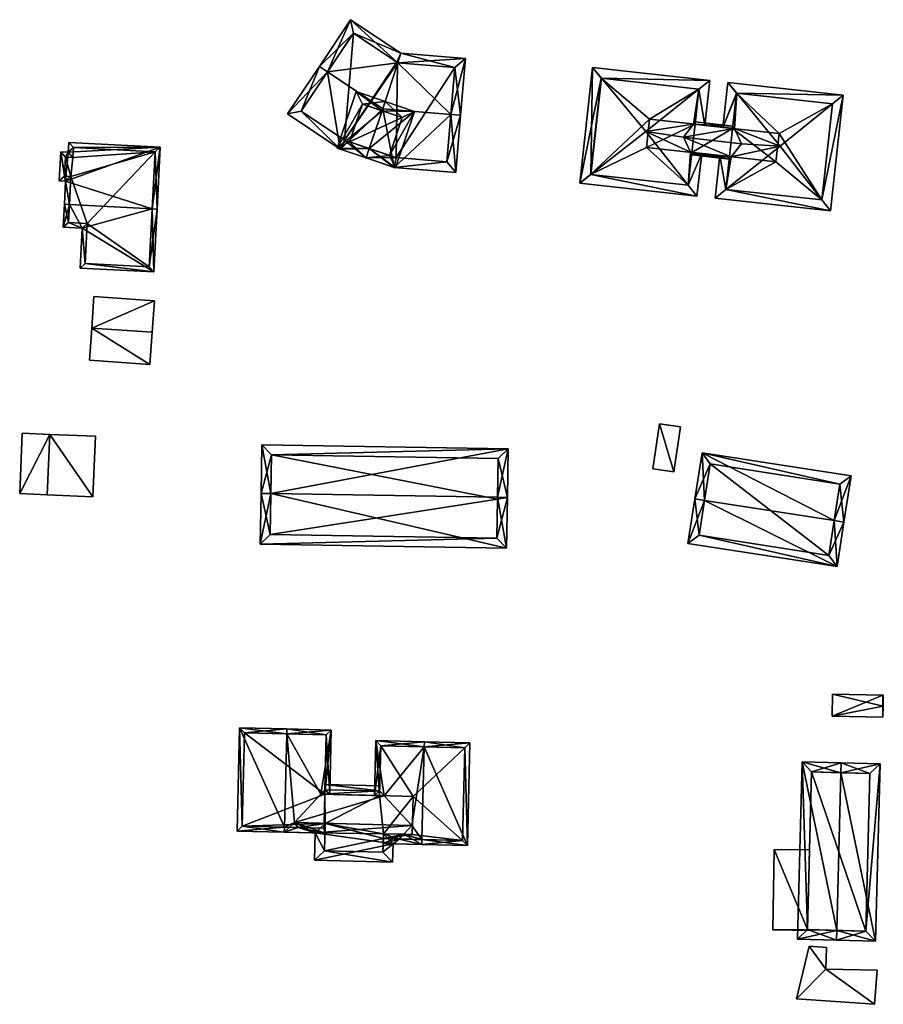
# Model space of a CAD drawing. Header units: inches. Extents: x 2528110 to 2532513, y 1151075 to 1152012.
# Tile 96 of 99: x 2532173 to 2532261, y 1151908 to 1152008. Entities that reach past the tile are written whole.
import ezdxf

# ---------------------------------------------------------------- set-up
doc = ezdxf.new("R2010")
doc.units = ezdxf.units.IN
doc.header["$MEASUREMENT"] = 0
doc.layers.add('Gebaeude Einzelhaus', color=10, linetype='Continuous')
doc.layers.add('Offenes Gebaeude', color=10, linetype='Continuous')

msp = doc.modelspace()

# ---------------------------------------------------------------- meshes
at = {"layer": 'Gebaeude Einzelhaus'}
mesh = msp.add_polyface(dxfattribs=at)
corners = [(2532209.015, 1151995.001, 411.541), (2532208.695, 1151994.053, 411.003), (2532211.55, 1151993.086, 410.601), (2532217.305, 1151998.476, 413.841), (2532217.815, 1151992.564, 410.601), (2532210.386, 1151999.054, 413.841), (2532218.301, 1151998.393, 413.841), (2532218.783, 1152004.155, 410.601), (2532211.909, 1152003.726, 411.161), (2532212.228, 1152004.703, 410.601), (2532204.769, 1152002.803, 413.841), (2532207.114, 1152008.116, 410.601), (2532203.936, 1152003.359, 413.841), (2532200.705, 1151998.519, 410.601), (2532206.059, 1151994.945, 410.601), (2532216.901, 1151993.644, 411.155), (2532217.703, 1152003.243, 411.161), (2532207.39, 1152006.73, 411.167), (2532211.818, 1152003.784, 411.163), (2532202.093, 1151998.795, 411.158), (2532206.503, 1151995.851, 411.158), (2532211.756, 1151994.073, 411.155), (2532211.888, 1152003.728, 411.167), (2532207.39, 1152006.73, 403.011), (2532211.818, 1152003.784, 403.011), (2532202.093, 1151998.795, 403.011), (2532206.503, 1151995.851, 403.011), (2532211.756, 1151994.073, 403.011), (2532216.901, 1151993.644, 403.011), (2532217.703, 1152003.243, 403.011), (2532211.888, 1152003.728, 403.011)]
mesh.append_faces([[corners[k] for k in face] for face in [(8, 22, 18), (21, 15, 2), (0, 21, 1), (20, 0, 1), (1, 21, 2), (19, 20, 14), (14, 20, 1), (13, 19, 14), (10, 19, 12), (17, 10, 12), (12, 19, 13), (11, 17, 12), (16, 8, 9), (9, 8, 18), (18, 17, 9), (9, 17, 11), (7, 16, 9), (3, 16, 6), (15, 3, 6), (6, 16, 7), (2, 15, 4), (4, 15, 6), (10, 14, 5), (5, 14, 0), (0, 14, 1), (12, 13, 10), (10, 13, 14), (8, 10, 5), (9, 11, 8), (8, 11, 10), (10, 11, 12), (3, 8, 5), (3, 7, 8), (8, 7, 9), (3, 6, 7), (3, 4, 6), (0, 2, 5), (5, 2, 3), (3, 2, 4), (0, 1, 2)]], dxfattribs={"color": 13})
mesh.append_faces([[corners[k] for k in face] for face in [(27, 30, 29), (27, 29, 28), (26, 30, 27), (23, 26, 25), (24, 30, 26), (24, 26, 23), (24, 8, 30), (8, 29, 30), (8, 16, 29), (18, 8, 24), (3, 15, 16), (16, 15, 29), (29, 15, 28), (15, 21, 28), (28, 21, 27), (0, 27, 21), (0, 26, 27), (0, 20, 26), (20, 19, 26), (26, 19, 25), (19, 23, 25), (10, 17, 19), (19, 17, 23), (17, 18, 23), (23, 18, 24)]], dxfattribs={"color": 41})
mesh = msp.add_polyface(dxfattribs=at)
corners = [(2532231.54, 1151992.364, 414.294), (2532231.718, 1152003.258, 413.831), (2532230.415, 1151991.483, 413.831), (2532232.64, 1152002.15, 414.302), (2532237.138, 1151996.745, 416.598), (2532243.648, 1152001.938, 413.831), (2532242.54, 1152001.054, 414.302), (2532242.345, 1151990.163, 413.831), (2532241.462, 1151991.279, 414.3), (2532243.141, 1151997.357, 413.831), (2532242.147, 1151997.467, 414.3), (2532241.988, 1151997.485, 414.375), (2532241.67, 1151994.624, 414.376), (2532240.971, 1151996.143, 414.78), (2532242.825, 1151994.496, 413.831), (2532241.83, 1151994.606, 414.3), (2532232.601, 1152002.154, 414.284), (2532231.519, 1151992.366, 414.284), (2532241.461, 1151991.266, 414.294), (2532242.544, 1152001.054, 414.3), (2532242.544, 1152001.054, 404.79), (2532232.601, 1152002.154, 404.79), (2532231.519, 1151992.366, 404.79), (2532241.461, 1151991.266, 404.79), (2532241.831, 1151994.606, 404.79), (2532242.147, 1151997.467, 404.79), (2532237.526, 1151997.979, 404.79), (2532237.209, 1151995.118, 404.79)]
mesh.append_faces([[corners[k] for k in face] for face in [(5, 19, 6), (18, 8, 7), (5, 9, 19), (19, 9, 10), (7, 8, 14), (14, 8, 15), (2, 17, 0), (2, 0, 7), (7, 0, 18), (1, 3, 16), (5, 3, 1), (5, 6, 3), (1, 16, 2), (2, 16, 17), (12, 8, 15), (15, 8, 14), (14, 8, 7), (11, 4, 13), (13, 4, 12), (12, 4, 8), (10, 6, 11), (11, 6, 4), (10, 9, 6), (6, 9, 5), (0, 8, 4), (0, 7, 8), (0, 2, 7), (6, 3, 4), (6, 5, 3), (3, 5, 1), (3, 0, 4), (3, 1, 0), (0, 1, 2)]], dxfattribs={"color": 13})
mesh.append_faces([[corners[k] for k in face] for face in [(22, 27, 23), (23, 27, 24), (20, 26, 21), (21, 26, 22), (22, 26, 27), (20, 25, 26), (8, 18, 23), (20, 19, 25), (25, 19, 10), (15, 8, 24), (24, 8, 23), (18, 0, 23), (23, 0, 22), (0, 17, 22), (17, 16, 22), (22, 16, 21), (16, 3, 21), (3, 20, 21), (3, 6, 20), (6, 19, 20)]], dxfattribs={"color": 41})
mesh = msp.add_polyface(dxfattribs=at)
corners = [(2532245.289, 1151990.843, 414.294), (2532244.658, 1151994.293, 413.831), (2532244.179, 1151989.96, 413.831), (2532245.652, 1151994.183, 414.292), (2532245.834, 1151994.163, 414.376), (2532250.806, 1151995.234, 416.598), (2532246.148, 1151997.025, 414.375), (2532246.387, 1152000.629, 414.302), (2532246.863, 1151995.492, 414.78), (2532244.975, 1151997.155, 413.831), (2532245.481, 1152001.735, 413.831), (2532245.969, 1151997.044, 414.292), (2532257.223, 1152000.436, 413.831), (2532256.118, 1151999.54, 414.308), (2532255.92, 1151988.661, 413.831), (2532255.039, 1151989.793, 414.308), (2532245.283, 1151990.844, 414.292), (2532246.365, 1152000.631, 414.292), (2532256.119, 1151999.553, 414.301), (2532255.036, 1151989.765, 414.294), (2532256.119, 1151999.553, 404.79), (2532246.365, 1152000.631, 404.79), (2532245.968, 1151997.045, 404.79), (2532245.283, 1151990.844, 404.79), (2532245.652, 1151994.183, 404.79), (2532255.036, 1151989.765, 404.79), (2532250.38, 1151993.66, 404.79), (2532250.698, 1151996.521, 404.79)]
mesh.append_faces([[corners[k] for k in face] for face in [(18, 12, 13), (14, 19, 15), (14, 15, 12), (12, 15, 13), (2, 16, 0), (2, 0, 14), (14, 0, 19), (10, 7, 17), (7, 12, 18), (7, 10, 12), (10, 17, 9), (9, 17, 11), (1, 16, 2), (1, 3, 16), (15, 13, 5), (15, 12, 13), (15, 14, 12), (0, 15, 5), (2, 14, 0), (0, 14, 15), (12, 7, 13), (13, 7, 5), (12, 10, 7), (6, 7, 11), (11, 7, 9), (9, 7, 10), (4, 5, 8), (8, 5, 6), (6, 5, 7), (3, 0, 4), (4, 0, 5), (3, 1, 0), (0, 1, 2)]], dxfattribs={"color": 13})
mesh.append_faces([[corners[k] for k in face] for face in [(20, 27, 21), (21, 27, 22), (26, 23, 24), (20, 25, 27), (27, 25, 26), (26, 25, 23), (13, 15, 20), (20, 15, 25), (15, 19, 25), (18, 13, 20), (19, 0, 25), (25, 0, 23), (0, 16, 23), (23, 3, 24), (23, 16, 3), (11, 17, 22), (22, 17, 21), (17, 7, 21), (7, 20, 21), (7, 18, 20)]], dxfattribs={"color": 41})
mesh = msp.add_polyface(dxfattribs=at)
corners = [(2532209.015, 1151995, 413.841), (2532205.74, 1151995.053, 412.291), (2532208.695, 1151994.053, 413.841), (2532210.317, 1151998.847, 413.841), (2532207.683, 1152000.794, 412.291), (2532210.638, 1151999.794, 413.841), (2532211.684, 1151993.041, 412.291), (2532213.626, 1151998.783, 412.291), (2532207.008, 1151995.679, 412.788), (2532208.309, 1151999.526, 412.788), (2532211.058, 1151994.309, 412.782), (2532212.359, 1151998.156, 412.782), (2532208.309, 1151999.526, 403.546), (2532212.359, 1151998.156, 403.546), (2532207.008, 1151995.679, 403.546), (2532211.058, 1151994.309, 403.546)]
mesh.append_faces([[corners[k] for k in face] for face in [(3, 9, 5), (11, 3, 5), (5, 9, 4), (7, 10, 11), (7, 11, 5), (6, 10, 7), (0, 10, 2), (8, 0, 2), (2, 10, 6), (9, 8, 1), (4, 9, 1), (1, 8, 2), (0, 7, 3), (3, 7, 5), (0, 6, 7), (0, 2, 6), (4, 3, 5), (4, 1, 3), (3, 1, 0), (0, 1, 2)]], dxfattribs={"color": 13})
mesh.append_faces([[corners[k] for k in face] for face in [(13, 15, 14), (13, 14, 12), (11, 15, 13), (10, 15, 11), (14, 15, 10), (0, 14, 10), (8, 14, 0), (12, 14, 9), (9, 14, 8), (3, 12, 9), (13, 12, 11), (11, 12, 3)]], dxfattribs={"color": 41})
mesh = msp.add_polyface(dxfattribs=at)
corners = [(2532241.748, 1151994.453, 414.33), (2532245.653, 1151993.931, 414.305), (2532245.772, 1151994.084, 414.352), (2532241.793, 1151994.358, 414.305), (2532241.67, 1151994.624, 414.376), (2532245.834, 1151994.163, 414.376), (2532240.971, 1151996.143, 414.78), (2532246.863, 1151995.492, 414.78), (2532246.148, 1151997.025, 414.375), (2532241.988, 1151997.485, 414.375), (2532246.025, 1151997.29, 414.305), (2532242.164, 1151997.717, 414.305), (2532245.969, 1151997.044, 414.292), (2532242.147, 1151997.467, 414.3), (2532242.147, 1151997.467, 404.79), (2532245.968, 1151997.045, 404.79), (2532245.652, 1151994.183, 414.292), (2532241.83, 1151994.606, 414.3), (2532241.831, 1151994.606, 404.79), (2532245.652, 1151994.183, 404.79), (2532250.698, 1151996.521, 404.79), (2532250.38, 1151993.66, 404.79), (2532237.209, 1151995.118, 404.79), (2532237.526, 1151997.979, 404.79)]
mesh.append_faces([[corners[k] for k in face] for face in [(10, 9, 11), (10, 8, 9), (2, 4, 5), (2, 0, 4), (3, 0, 1), (1, 0, 2), (9, 10, 11), (9, 8, 10), (9, 6, 8), (8, 6, 7), (4, 5, 6), (6, 5, 7), (0, 2, 4), (4, 2, 5), (3, 1, 0), (0, 1, 2)]], dxfattribs={"color": 13})
mesh.append_faces([[corners[k] for k in face] for face in [(14, 22, 23), (15, 18, 14), (14, 18, 22), (15, 19, 18), (15, 21, 19), (15, 20, 21), (4, 16, 5), (16, 18, 19), (4, 17, 16), (16, 17, 18), (14, 12, 15), (12, 9, 8), (14, 13, 12), (12, 13, 9)]], dxfattribs={"color": 41})
mesh = msp.add_polyface(dxfattribs=at)
corners = [(2532178.393, 1151994.616, 408.967), (2532187.75, 1151995.151, 408.511), (2532178.444, 1151995.628, 408.511), (2532178.124, 1151991.669, 410.298), (2532186.929, 1151988.869, 411.355), (2532187.429, 1151988.843, 411.355), (2532177.634, 1151994.655, 408.967), (2532177.484, 1151991.701, 410.298), (2532178.504, 1151989.299, 411.355), (2532178.004, 1151989.324, 411.355), (2532179.806, 1151986.896, 410.319), (2532179.599, 1151982.833, 408.511), (2532187.101, 1151982.449, 408.511), (2532177.885, 1151986.994, 410.318), (2532178.009, 1151992.175, 410.073), (2532178.649, 1151992.143, 410.073), (2532178.41, 1151987.468, 410.541), (2532180.124, 1151983.306, 408.733), (2532180.331, 1151987.37, 410.541), (2532186.628, 1151982.974, 408.733), (2532187.226, 1151994.678, 408.736), (2532178.918, 1151995.104, 408.736), (2532178.108, 1151994.131, 409.192), (2532178.866, 1151994.091, 409.192), (2532178.918, 1151995.104, 400.625), (2532187.226, 1151994.678, 400.625), (2532178.866, 1151994.091, 400.625), (2532178.108, 1151994.131, 400.625), (2532178.009, 1151992.175, 400.625), (2532178.649, 1151992.143, 400.625), (2532178.41, 1151987.468, 400.625), (2532180.331, 1151987.37, 400.625), (2532180.124, 1151983.306, 400.625), (2532186.628, 1151982.974, 400.625)]
mesh.append_faces([[corners[k] for k in face] for face in [(22, 14, 6), (23, 22, 0), (21, 23, 0), (0, 22, 6), (2, 21, 0), (20, 21, 1), (1, 21, 2), (19, 4, 5), (5, 4, 20), (5, 20, 1), (17, 19, 12), (12, 19, 5), (11, 17, 12), (18, 17, 10), (16, 18, 10), (10, 17, 11), (13, 16, 10), (8, 16, 9), (9, 16, 13), (15, 8, 3), (14, 15, 3), (3, 8, 9), (6, 14, 7), (7, 14, 3), (10, 8, 13), (13, 8, 9), (10, 4, 8), (10, 12, 4), (4, 12, 5), (10, 11, 12), (4, 3, 8), (8, 3, 9), (3, 6, 7), (3, 0, 6), (5, 1, 4), (4, 1, 3), (3, 1, 0), (0, 1, 2)]], dxfattribs={"color": 13})
mesh.append_faces([[corners[k] for k in face] for face in [(31, 33, 32), (29, 31, 30), (27, 29, 28), (26, 29, 27), (25, 33, 31), (25, 31, 29), (25, 29, 26), (25, 26, 24), (4, 33, 25), (19, 33, 4), (4, 25, 20), (32, 33, 17), (17, 33, 19), (31, 32, 17), (18, 31, 17), (30, 31, 16), (16, 31, 18), (8, 30, 16), (29, 30, 15), (15, 30, 8), (28, 29, 14), (14, 29, 15), (27, 28, 22), (22, 28, 14), (26, 27, 23), (23, 27, 22), (24, 26, 21), (21, 26, 23), (25, 24, 20), (20, 24, 21)]], dxfattribs={"color": 41})
mesh = msp.add_polyface(dxfattribs=at)
corners = [(2532199.003, 1151959.884, 414.044), (2532223.145, 1151964.433, 411.128), (2532198.085, 1151964.85, 411.128), (2532222.066, 1151959.5, 414.044), (2532223.063, 1151959.483, 414.044), (2532198.003, 1151959.901, 414.044), (2532197.916, 1151954.74, 411.128), (2532222.976, 1151954.323, 411.128), (2532222.129, 1151963.449, 411.717), (2532199.069, 1151963.834, 411.717), (2532198.933, 1151955.724, 411.693), (2532221.993, 1151955.339, 411.693), (2532222.063, 1151959.304, 413.933), (2532222.063, 1151959.304, 402.09), (2532222.129, 1151963.449, 402.09), (2532199.069, 1151963.834, 402.09), (2532198.933, 1151955.724, 402.09), (2532221.993, 1151955.339, 402.09)]
mesh.append_faces([[corners[k] for k in face] for face in [(4, 12, 3), (6, 11, 7), (7, 11, 4), (4, 11, 12), (0, 10, 5), (5, 10, 6), (6, 10, 11), (1, 9, 2), (2, 9, 5), (5, 9, 0), (3, 8, 4), (4, 8, 1), (1, 8, 9), (0, 7, 3), (3, 7, 4), (5, 6, 0), (0, 6, 7), (0, 2, 5), (4, 1, 3), (3, 1, 0), (0, 1, 2)]], dxfattribs={"color": 13})
mesh.append_faces([[corners[k] for k in face] for face in [(13, 17, 16), (13, 16, 15), (13, 15, 14), (11, 17, 13), (11, 13, 12), (16, 17, 10), (10, 17, 11), (15, 16, 10), (0, 15, 10), (9, 15, 0), (14, 15, 8), (8, 15, 9), (13, 14, 8), (12, 13, 8), (12, 8, 3)]], dxfattribs={"color": 41})
mesh = msp.add_polyface(dxfattribs=at)
corners = [(2532243.115, 1151959.187, 417.722), (2532241.42, 1151954.806, 414.55), (2532256.594, 1151952.443, 414.55), (2532242.127, 1151959.341, 417.722), (2532256.312, 1151957.132, 417.722), (2532257.3, 1151956.978, 417.722), (2532258.033, 1151961.68, 414.55), (2532242.859, 1151964.043, 414.55), (2532242.562, 1151955.64, 415.241), (2532255.76, 1151953.585, 415.241), (2532256.891, 1151960.846, 415.216), (2532243.693, 1151962.901, 415.217), (2532243.693, 1151962.901, 406.113), (2532256.891, 1151960.846, 406.113), (2532242.562, 1151955.64, 406.113), (2532255.76, 1151953.585, 406.113)]
mesh.append_faces([[corners[k] for k in face] for face in [(0, 8, 3), (11, 0, 3), (10, 11, 7), (7, 11, 3), (6, 10, 7), (9, 4, 5), (5, 4, 10), (5, 10, 6), (8, 9, 2), (2, 9, 5), (3, 8, 1), (1, 8, 2), (4, 7, 0), (0, 7, 3), (5, 6, 4), (4, 6, 7), (0, 2, 4), (4, 2, 5), (3, 1, 0), (0, 1, 2)]], dxfattribs={"color": 13})
mesh.append_faces([[corners[k] for k in face] for face in [(12, 15, 14), (13, 15, 12), (9, 15, 4), (10, 15, 13), (4, 15, 10), (14, 15, 8), (8, 15, 9), (0, 14, 8), (12, 14, 11), (11, 14, 0), (13, 12, 10), (10, 12, 11)]], dxfattribs={"color": 41})
mesh = msp.add_polyface(dxfattribs=at)
corners = [(2532256.096, 1151937.229, 411.176), (2532261.273, 1151938.239, 411.364), (2532256.146, 1151939.479, 411.176), (2532261.265, 1151939.365, 411.363), (2532261.248, 1151937.114, 411.364), (2532261.298, 1151939.364, 411.364), (2532261.265, 1151939.365, 405.819), (2532256.146, 1151939.479, 405.819), (2532256.096, 1151937.229, 405.819), (2532261.248, 1151937.114, 405.819), (2532261.298, 1151939.364, 405.819)]
mesh.append_faces([[corners[k] for k in face] for face in [(5, 3, 1), (4, 1, 0), (1, 3, 2), (0, 1, 2)]], dxfattribs={"color": 13})
mesh.append_faces([[corners[k] for k in face] for face in [(6, 8, 7), (6, 9, 8), (6, 10, 9), (3, 10, 6), (3, 5, 10), (1, 10, 5), (1, 9, 10), (1, 4, 9), (4, 0, 9), (9, 0, 8), (0, 2, 8), (8, 2, 7), (2, 6, 7), (2, 3, 6)]], dxfattribs={"color": 41})
mesh = msp.add_polyface(dxfattribs=at)
corners = [(2532200.617, 1151935.428, 414.196), (2532200.629, 1151935.928, 414.196), (2532195.821, 1151936.046, 410.64), (2532200.381, 1151925.913, 414.196), (2532195.561, 1151925.531, 410.64), (2532200.369, 1151925.413, 414.196), (2532204.486, 1151929.283, 411.034), (2532204.986, 1151929.271, 410.64), (2532205.148, 1151935.816, 410.64), (2532204.093, 1151929.293, 411.343), (2532201.394, 1151926.417, 413.41), (2532201.393, 1151926.389, 413.41), (2532201.393, 1151926.391, 413.41), (2532204.511, 1151925.31, 410.937), (2532204.412, 1151926.313, 411.034), (2532204.535, 1151926.31, 410.937), (2532196.309, 1151935.534, 411.01), (2532196.074, 1151926.019, 411.01), (2532201.767, 1151925.879, 413.106), (2532204.4, 1151925.814, 411.034), (2532204.635, 1151935.329, 411.034), (2532204.497, 1151929.723, 411.034), (2532204.635, 1151935.329, 404.069), (2532196.309, 1151935.534, 404.069), (2532196.074, 1151926.019, 404.069), (2532204.4, 1151925.814, 404.069), (2532204.412, 1151926.313, 404.069), (2532204.486, 1151929.283, 404.069)]
mesh.append_faces([[corners[k] for k in face] for face in [(21, 7, 6), (21, 20, 7), (7, 20, 8), (8, 20, 1), (1, 20, 0), (13, 19, 15), (15, 19, 14), (13, 18, 19), (13, 5, 18), (18, 5, 3), (4, 17, 5), (5, 17, 3), (16, 1, 0), (4, 2, 17), (17, 2, 16), (16, 2, 1), (11, 13, 14), (14, 13, 15), (11, 5, 13), (10, 3, 12), (12, 3, 11), (11, 3, 5), (9, 0, 10), (10, 0, 3), (6, 8, 9), (9, 8, 0), (0, 8, 1), (6, 7, 8), (3, 4, 5), (0, 2, 3), (3, 2, 4), (0, 1, 2)]], dxfattribs={"color": 13})
mesh.append_faces([[corners[k] for k in face] for face in [(27, 23, 22), (26, 24, 27), (27, 24, 23), (26, 25, 24), (22, 21, 27), (27, 21, 6), (22, 20, 21), (25, 26, 19), (19, 26, 14), (17, 18, 3), (17, 19, 18), (24, 25, 17), (17, 25, 19), (17, 16, 24), (24, 16, 23), (16, 22, 23), (0, 20, 16), (16, 20, 22)]], dxfattribs={"color": 41})
mesh = msp.add_polyface(dxfattribs=at)
corners = [(2532214.371, 1151924.666, 414.196), (2532214.359, 1151924.166, 414.196), (2532218.993, 1151924.053, 410.685), (2532214.604, 1151934.111, 414.196), (2532219.25, 1151934.498, 410.685), (2532214.616, 1151934.611, 414.196), (2532212.518, 1151925.212, 412.849), (2532210.431, 1151924.263, 411.36), (2532210.447, 1151924.763, 411.363), (2532213.342, 1151926.096, 413.428), (2532209.691, 1151934.733, 410.64), (2532210.527, 1151929.134, 411.343), (2532210.054, 1151929.146, 411.001), (2532209.554, 1151929.158, 410.64), (2532210.463, 1151925.263, 411.365), (2532218.505, 1151924.565, 411.064), (2532218.738, 1151934.01, 411.064), (2532212.062, 1151924.723, 412.529), (2532210.066, 1151929.632, 411.001), (2532210.179, 1151934.22, 411.001), (2532218.738, 1151934.01, 404.069), (2532210.179, 1151934.22, 404.069), (2532210.054, 1151929.146, 404.069), (2532210.447, 1151924.763, 404.069), (2532218.505, 1151924.565, 404.069), (2532213.384, 1151925.191, 404.069), (2532213.479, 1151929.061, 404.069), (2532210.463, 1151925.263, 404.069)]
mesh.append_faces([[corners[k] for k in face] for face in [(19, 5, 3), (19, 10, 5), (18, 13, 19), (19, 13, 10), (18, 12, 13), (1, 17, 0), (1, 7, 17), (17, 7, 8), (4, 16, 5), (5, 16, 3), (15, 1, 0), (4, 2, 16), (16, 2, 15), (15, 2, 1), (8, 6, 14), (11, 10, 12), (12, 10, 13), (9, 3, 11), (11, 3, 10), (10, 3, 5), (6, 0, 9), (9, 0, 3), (6, 1, 0), (8, 7, 6), (6, 7, 1), (3, 4, 5), (0, 2, 3), (3, 2, 4), (0, 1, 2)]], dxfattribs={"color": 13})
mesh.append_faces([[corners[k] for k in face] for face in [(20, 26, 21), (21, 26, 22), (25, 23, 27), (20, 24, 26), (26, 24, 25), (25, 24, 23), (16, 15, 20), (20, 15, 24), (23, 17, 8), (24, 15, 23), (23, 15, 17), (17, 15, 0), (18, 22, 12), (18, 21, 22), (18, 19, 21), (19, 20, 21), (3, 16, 19), (19, 16, 20)]], dxfattribs={"color": 41})
mesh = msp.add_polyface(dxfattribs=at)
corners = [(2532256.978, 1151931.47, 417.995), (2532257.003, 1151932.47, 417.995), (2532253.032, 1151932.569, 414.291), (2532256.575, 1151915.423, 417.995), (2532252.579, 1151914.523, 414.291), (2532256.55, 1151914.424, 417.995), (2532260.513, 1151914.324, 414.291), (2532260.966, 1151932.37, 414.291), (2532254.007, 1151931.544, 415.224), (2532259.941, 1151931.396, 415.226), (2532253.604, 1151915.498, 415.224), (2532259.538, 1151915.349, 415.226), (2532259.941, 1151931.396, 405.898), (2532254.007, 1151931.544, 405.898), (2532253.808, 1151923.608, 411.533), (2532253.808, 1151923.608, 411.633), (2532253.604, 1151915.498, 405.897), (2532253.604, 1151915.498, 411.533), (2532253.604, 1151915.498, 411.633), (2532254.005, 1151915.488, 411.533), (2532259.538, 1151915.349, 405.897), (2532254.005, 1151915.488, 411.632)]
mesh.append_faces([[corners[k] for k in face] for face in [(7, 11, 9), (6, 11, 7), (3, 11, 5), (10, 3, 5), (5, 11, 6), (4, 10, 5), (8, 10, 2), (2, 10, 4), (0, 8, 1), (9, 0, 1), (7, 9, 1), (1, 8, 2), (0, 7, 1), (3, 6, 0), (0, 6, 7), (3, 5, 6), (3, 4, 5), (0, 2, 3), (3, 2, 4), (0, 1, 2)]], dxfattribs={"color": 13})
mesh.append_faces([[corners[k] for k in face] for face in [(13, 20, 16), (12, 20, 13), (9, 11, 12), (12, 11, 20), (16, 19, 17), (21, 10, 18), (19, 11, 21), (21, 11, 10), (10, 11, 3), (16, 20, 19), (19, 20, 11), (10, 15, 18), (14, 16, 17), (14, 13, 16), (10, 8, 15), (15, 8, 14), (14, 8, 13), (8, 12, 13), (0, 9, 8), (8, 9, 12)]], dxfattribs={"color": 41})
mesh = msp.add_polyface(dxfattribs=at)
corners = [(2532200.369, 1151925.413, 412.785), (2532201.767, 1151925.879, 413.106), (2532200.381, 1151925.913, 413.106), (2532203.511, 1151925.335, 412.785), (2532201.393, 1151926.391, 413.428), (2532201.371, 1151926.39, 413.427), (2532211.43, 1151924.239, 412.209), (2532203.444, 1151922.561, 411.01), (2532212.518, 1151925.212, 412.849), (2532213.342, 1151926.096, 413.428), (2532211.37, 1151922.365, 411.01), (2532212.062, 1151924.723, 412.529), (2532214.359, 1151924.166, 412.209), (2532214.371, 1151924.666, 412.529), (2532201.37, 1151926.392, 413.428), (2532210.066, 1151929.632, 411.001), (2532204.51, 1151930.283, 410.64), (2532204.497, 1151929.723, 411.034), (2532210.078, 1151930.146, 410.64), (2532204.093, 1151929.293, 411.343), (2532201.394, 1151926.417, 413.41), (2532210.527, 1151929.134, 411.343), (2532210.403, 1151923.389, 411.649), (2532210.463, 1151925.263, 412.849), (2532204.468, 1151923.536, 411.65), (2532204.535, 1151926.31, 413.426), (2532201.393, 1151926.389, 413.427), (2532210.054, 1151929.146, 411.001), (2532204.486, 1151929.283, 411.034), (2532204.486, 1151929.283, 404.069), (2532210.054, 1151929.146, 404.069), (2532201.393, 1151926.391, 413.41), (2532201.393, 1151926.389, 413.41), (2532204.412, 1151926.313, 411.034), (2532204.535, 1151926.31, 410.937), (2532204.412, 1151926.313, 404.069), (2532204.535, 1151926.31, 404.069), (2532204.468, 1151923.536, 404.069), (2532210.403, 1151923.389, 404.069), (2532210.447, 1151924.763, 411.363), (2532210.447, 1151924.763, 404.069), (2532210.463, 1151925.263, 411.365), (2532210.463, 1151925.263, 404.069), (2532213.479, 1151929.061, 404.069), (2532213.384, 1151925.191, 404.069)]
mesh.append_faces([[corners[k] for k in face] for face in [(26, 5, 4), (4, 5, 14), (11, 23, 8), (25, 1, 26), (26, 1, 5), (1, 0, 2), (24, 3, 25), (25, 3, 1), (1, 3, 0), (24, 7, 3), (22, 10, 24), (24, 10, 7), (11, 6, 23), (23, 6, 22), (22, 6, 10), (13, 12, 11), (11, 12, 6), (15, 16, 18), (15, 17, 16), (21, 19, 15), (15, 19, 17), (4, 14, 20), (21, 4, 9), (4, 20, 14), (15, 19, 21), (21, 19, 4), (4, 19, 20), (15, 17, 19), (18, 16, 15), (15, 16, 17), (5, 4, 14), (11, 12, 13), (8, 6, 11), (11, 6, 12), (6, 7, 10), (4, 3, 9), (9, 3, 8), (8, 3, 6), (6, 3, 7), (5, 1, 4), (4, 1, 3), (3, 1, 0), (0, 1, 2)]], dxfattribs={"color": 13})
mesh.append_faces([[corners[k] for k in face] for face in [(30, 36, 29), (29, 36, 35), (36, 40, 37), (37, 40, 38), (30, 42, 36), (36, 42, 40), (30, 43, 42), (42, 43, 44), (41, 8, 23), (23, 39, 41), (39, 38, 40), (23, 22, 39), (39, 22, 38), (22, 37, 38), (22, 24, 37), (24, 34, 37), (37, 34, 36), (24, 25, 34), (34, 35, 36), (34, 33, 35), (34, 25, 33), (33, 25, 32), (32, 25, 26), (31, 26, 4), (31, 32, 26), (4, 20, 31), (29, 27, 30), (27, 19, 21), (29, 28, 27), (27, 28, 19)]], dxfattribs={"color": 41})
mesh = msp.add_polyface(dxfattribs=at)
corners = [(2532255.466, 1151911.479, 411.314), (2532260.408, 1151907.898, 411.314), (2532260.658, 1151911.377, 411.314), (2532252.453, 1151908.471, 411.314), (2532253.764, 1151913.8, 411.314), (2532255.532, 1151913.673, 411.314), (2532255.466, 1151911.479, 405.869), (2532260.658, 1151911.377, 405.869), (2532255.532, 1151913.673, 405.869), (2532253.764, 1151913.8, 405.869), (2532252.453, 1151908.471, 405.869), (2532260.408, 1151907.898, 405.869)]
mesh.append_faces([[corners[k] for k in face] for face in [(3, 0, 4), (4, 0, 5), (3, 1, 0), (0, 1, 2)]], dxfattribs={"color": 13})
mesh.append_faces([[corners[k] for k in face] for face in [(8, 6, 9), (9, 6, 10), (10, 6, 11), (11, 6, 7), (2, 1, 7), (7, 1, 11), (1, 3, 11), (11, 3, 10), (3, 4, 10), (10, 4, 9), (4, 5, 9), (9, 5, 8), (5, 0, 8), (8, 0, 6), (0, 2, 6), (6, 2, 7)]], dxfattribs={"color": 41})
at = {"layer": 'Offenes Gebaeude'}
mesh = msp.add_polyface(dxfattribs=at)
corners = [(2532180.778, 1151976.734, 407.851), (2532187.156, 1151979.51, 407.022), (2532181.005, 1151979.946, 407.022), (2532180.546, 1151973.469, 407.022), (2532186.698, 1151973.033, 407.022), (2532186.929, 1151976.298, 407.851), (2532180.778, 1151976.734, 407.751), (2532181.005, 1151979.946, 406.922), (2532180.546, 1151973.469, 406.922), (2532186.698, 1151973.033, 406.922), (2532186.929, 1151976.298, 407.751), (2532187.156, 1151979.51, 406.922)]
mesh.append_faces([[corners[k] for k in face] for face in [(5, 1, 0), (4, 5, 0), (3, 4, 0), (0, 1, 2)]], dxfattribs={"color": 13})
mesh.append_faces([[corners[k] for k in face] for face in [(6, 11, 10), (6, 10, 9), (6, 9, 8), (7, 11, 6), (2, 11, 7), (1, 11, 2), (10, 11, 1), (5, 10, 1), (9, 10, 4), (4, 10, 5), (8, 9, 3), (3, 9, 4), (6, 8, 3), (0, 6, 3), (7, 6, 2), (2, 6, 0)]], dxfattribs={"color": 41})
mesh = msp.add_polyface(dxfattribs=at)
corners = [(2532238.531, 1151966.989, 411.637), (2532240.006, 1151962.08, 411.637), (2532240.672, 1151966.679, 411.637), (2532237.865, 1151962.39, 411.637), (2532238.531, 1151966.989, 411.537), (2532240.672, 1151966.679, 411.537), (2532237.865, 1151962.39, 411.537), (2532240.006, 1151962.08, 411.537)]
mesh.append_faces([[corners[k] for k in face] for face in [(3, 1, 0), (0, 1, 2)]], dxfattribs={"color": 13})
mesh.append_faces([[corners[k] for k in face] for face in [(4, 7, 6), (5, 7, 4), (2, 7, 5), (1, 7, 2), (6, 7, 3), (3, 7, 1), (4, 6, 0), (0, 6, 3), (5, 4, 2), (2, 4, 0)]], dxfattribs={"color": 41})
mesh = msp.add_polyface(dxfattribs=at)
corners = [(2532180.891, 1151959.56, 406.47), (2532176.503, 1151965.911, 407.657), (2532176.24, 1151959.759, 407.657), (2532173.453, 1151959.879, 406.426), (2532181.154, 1151965.713, 406.47), (2532173.716, 1151966.031, 406.426), (2532176.24, 1151959.759, 407.557), (2532180.891, 1151959.56, 406.37), (2532181.154, 1151965.713, 406.37), (2532176.503, 1151965.911, 407.557), (2532173.716, 1151966.031, 406.326), (2532173.453, 1151959.879, 406.326)]
mesh.append_faces([[corners[k] for k in face] for face in [(5, 3, 1), (4, 1, 0), (1, 3, 2), (0, 1, 2)]], dxfattribs={"color": 13})
mesh.append_faces([[corners[k] for k in face] for face in [(9, 11, 10), (7, 9, 8), (6, 11, 9), (6, 9, 7), (3, 11, 6), (3, 6, 2), (10, 11, 5), (5, 11, 3), (9, 10, 5), (1, 9, 5), (8, 9, 4), (4, 9, 1), (7, 8, 0), (0, 8, 4), (6, 7, 0), (2, 6, 0)]], dxfattribs={"color": 41})
mesh = msp.add_polyface(dxfattribs=at)
corners = [(2532253.604, 1151915.498, 411.633), (2532250.077, 1151915.464, 411.633), (2532254.004, 1151915.405, 411.633), (2532250.2, 1151923.662, 411.633), (2532254.005, 1151915.488, 411.632), (2532253.808, 1151923.608, 411.633), (2532250.077, 1151915.464, 411.533), (2532250.2, 1151923.662, 411.533), (2532254.004, 1151915.405, 411.533), (2532254.005, 1151915.488, 411.533), (2532253.808, 1151923.608, 411.533), (2532253.604, 1151915.498, 411.533)]
mesh.append_faces([[corners[k] for k in face] for face in [(3, 0, 5), (0, 2, 4), (3, 1, 0), (0, 1, 2)]], dxfattribs={"color": 13})
mesh.append_faces([[corners[k] for k in face] for face in [(8, 11, 9), (11, 7, 10), (8, 6, 11), (11, 6, 7), (7, 5, 10), (7, 3, 5), (8, 4, 2), (8, 9, 4), (2, 1, 8), (8, 1, 6), (1, 3, 6), (6, 3, 7)]], dxfattribs={"color": 41})

doc.saveas('drawing.dxf')
